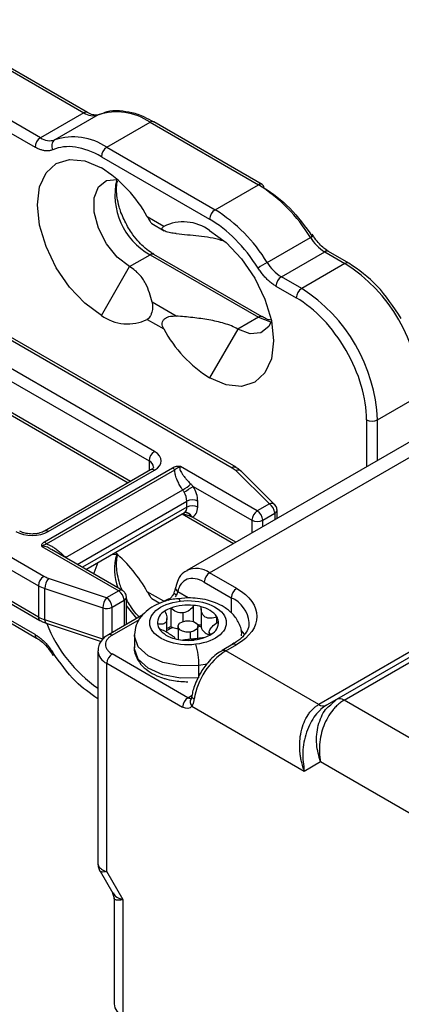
# Model space of a CAD drawing. Header units: millimetres. Extents: x 25 to 1092, y 25 to 838.
# Tile 40 of 81: x 296 to 320, y 671 to 735. Entities that reach past the tile are written whole.
import ezdxf

# ---------------------------------------------------------------- set-up
doc = ezdxf.new("R2010")
doc.units = ezdxf.units.MM
doc.header["$LTSCALE"] = 4

msp = doc.modelspace()

# ---------------------------------------------------------------- linework, layer by layer
for p, q in [((275.444, 743.082), (299.752, 729.049)), ((300.002, 729.073), (275.693, 743.106)), ((296.923, 727.416), (293.942, 729.137)), ((299.752, 729.049), (296.923, 727.416)), ((293.588, 728.525), (296.57, 726.803)), ((300.683, 728.915), (297.854, 727.282)), ((301.253, 726.794), (304.081, 728.427)), ((304.081, 728.427), (311.152, 724.345)), ((311.402, 724.37), (304.331, 728.452)), ((301.253, 726.794), (308.324, 722.712)), ((300.899, 726.182), (307.97, 722.1)), ((308.324, 722.712), (311.152, 724.345)), ((304.97, 721.627), (303.899, 722.246)), ((304.194, 721.805), (305.011, 721.333)), ((311.722, 719.276), (314.551, 720.909)), ((312.654, 718.335), (315.482, 719.968)), ((315.482, 719.968), (316.809, 719.202)), ((317.059, 719.226), (315.732, 719.993)), ((285.838, 719.486), (309.445, 705.858)), ((309.695, 705.883), (286.088, 719.511)), ((302.738, 718.996), (304.081, 719.772)), ((304.081, 719.772), (311.152, 715.69)), ((304.331, 719.797), (304.323, 719.801)), ((311.402, 715.715), (304.331, 719.797)), ((300.899, 715.812), (302.738, 718.996)), ((316.809, 719.202), (313.981, 717.569)), ((317.059, 719.226), (317.066, 719.222)), ((313.981, 717.569), (312.654, 718.335)), ((312.3, 717.723), (313.627, 716.956)), ((305.787, 715.767), (304.215, 716.674)), ((303.899, 715.55), (304.97, 714.932)), ((311.152, 715.69), (309.809, 714.914)), ((311.394, 715.719), (311.402, 715.715)), ((309.809, 714.914), (307.97, 711.73)), ((297.141, 698.755), (273.534, 712.383)), ((304.364, 706.913), (294.111, 712.832)), ((273.181, 711.771), (296.788, 698.143)), ((293.758, 712.22), (304.011, 706.301)), ((318.931, 708.996), (321.759, 710.628)), ((296.788, 696.102), (273.181, 709.729)), ((302.803, 704.957), (293.758, 710.179)), ((293.861, 709.95), (302.657, 704.872)), ((273.284, 709.501), (296.891, 695.873)), ((322.734, 708.533), (306.471, 699.144)), ((307.97, 698.995), (324.234, 708.384)), ((318.223, 708.996), (318.223, 705.929)), ((318.931, 706.337), (318.931, 708.996)), ((305.555, 705.837), (297.178, 701.001)), ((304.011, 706.301), (304.011, 705.654)), ((311.082, 703.035), (306.063, 705.933)), ((304.114, 705.713), (297.185, 701.713)), ((297.319, 700.875), (305.697, 705.712)), ((297.435, 701.688), (304.364, 705.689)), ((309.683, 705.679), (311.871, 703.491)), ((312.225, 703.436), (310.037, 705.624)), ((306.892, 704.638), (310.728, 702.423)), ((340.29, 704.591), (316.249, 690.712)), ((316.749, 690.663), (340.79, 704.541)), ((298.556, 699.993), (306.212, 704.413)), ((339.144, 704.267), (315.102, 690.388)), ((299.322, 699.543), (306.485, 703.679)), ((306.485, 703.29), (299.659, 699.349)), ((306.485, 703.29), (306.485, 703.679)), ((307.193, 703.29), (307.193, 703.679)), ((311.871, 703.491), (311.082, 703.035)), ((312.304, 703.333), (312.219, 703.43)), ((299.893, 699.213), (306.32, 702.923)), ((306.176, 702.84), (309.525, 700.907)), ((306.734, 702.662), (306.279, 702.832)), ((306.32, 702.921), (306.332, 702.928)), ((309.671, 700.992), (306.804, 702.647)), ((311.435, 702.423), (312.225, 702.879)), ((312.225, 702.879), (312.225, 702.466)), ((312.371, 702.55), (312.371, 703.083)), ((310.728, 702.423), (310.728, 701.602)), ((311.435, 702.01), (311.435, 702.423)), ((297.012, 700.708), (302.031, 697.81)), ((302.281, 697.835), (297.635, 700.517)), ((309.738, 697.975), (307.97, 698.995)), ((296.788, 698.143), (296.788, 696.102)), ((301.241, 697.355), (297.452, 698.618)), ((307.617, 698.383), (309.385, 697.363)), ((297.202, 697.959), (300.991, 696.696)), ((297.202, 695.918), (297.202, 697.959)), ((302.031, 697.81), (301.241, 697.355)), ((304.97, 697.131), (303.899, 697.749)), ((306.568, 697.356), (305.885, 697.75)), ((301.595, 696.742), (302.384, 697.198)), ((302.384, 697.198), (302.384, 695.531)), ((302.531, 695.616), (302.531, 697.402)), ((302.614, 697.123), (302.531, 697.302)), ((304.194, 697.309), (304.727, 697.001)), ((306.556, 697.356), (305.931, 697.291)), ((306.92, 695.796), (306.92, 696.865)), ((309.385, 697.363), (309.385, 696.369)), ((296.57, 694.958), (293.588, 696.68)), ((293.692, 696.451), (296.673, 694.729)), ((300.991, 696.696), (300.991, 694.655)), ((303.603, 696.235), (301.356, 694.938)), ((301.595, 695.075), (301.595, 696.742)), ((305.433, 696.685), (305.433, 695.46)), ((306.248, 695.815), (306.248, 696.373)), ((307.419, 696.645), (307.419, 695.468)), ((300.991, 694.655), (297.202, 695.918)), ((297.294, 695.694), (300.882, 694.498)), ((301.606, 694.913), (303.388, 695.942)), ((305.181, 695.101), (305.181, 696.013)), ((308.441, 695.732), (308.441, 696.115)), ((303.056, 694.913), (303.056, 694.097)), ((305.906, 695.485), (305.906, 694.638)), ((306.69, 695.118), (306.69, 694.659)), ((307.206, 694.723), (307.206, 695.485)), ((307.932, 695.113), (307.932, 694.892)), ((305.685, 694.719), (305.685, 694.691)), ((305.694, 694.688), (305.694, 694.719)), ((306.967, 694.6), (306.864, 694.678)), ((309.488, 694.326), (308.781, 693.918)), ((309.031, 693.893), (309.738, 694.301)), ((300.667, 693.892), (300.667, 679.94)), ((306.556, 690.831), (301.606, 693.688)), ((308.775, 693.914), (308.781, 693.918)), ((315.102, 690.388), (309.031, 693.893)), ((301.253, 679.463), (301.253, 693.076)), ((301.253, 693.076), (306.203, 690.219)), ((307.817, 693.028), (307.274, 692.936)), ((307.274, 692.119), (307.274, 692.936)), ((306.556, 690.831), (306.824, 690.985)), ((316.249, 690.712), (315.602, 690.339)), ((315.882, 690.374), (316.249, 690.712)), ((325.295, 685.729), (316.749, 690.663)), ((306.815, 690.273), (314.152, 686.038)), ((314.152, 686.038), (315.213, 686.65)), ((315.213, 686.65), (323.173, 682.055)), ((300.816, 679.486), (301.644, 678.052)), ((302.314, 677.626), (301.253, 679.463)), ((301.637, 678.063), (301.728, 677.725)), ((301.728, 677.725), (301.728, 670.825)), ((302.314, 670.009), (302.314, 677.626))]:
    msp.add_line(p, q)
at = {"flags": 128}
for points in [[(300.899, 715.812), (299.82, 716.6), (298.813, 717.662), (297.949, 718.926), (297.286, 720.307), (296.87, 721.709), (296.727, 723.038), (296.87, 724.203), (297.286, 725.124), (297.949, 725.739), (298.813, 726.006), (299.82, 725.906), (300.899, 725.447)], [(302.738, 718.996), (301.94, 719.62), (301.238, 720.493), (300.717, 721.51), (300.44, 722.55), (300.44, 723.485), (300.717, 724.205), (301.238, 724.621), (301.94, 724.684), (301.989, 724.675)], [(307.97, 721.365), (309.05, 720.578), (310.056, 719.516), (310.92, 718.251), (311.583, 716.871), (312, 715.468), (312.142, 714.139), (312, 712.974), (311.583, 712.053), (310.92, 711.438), (310.056, 711.171), (309.05, 711.271), (307.97, 711.73)], [(314.551, 720.909), (314.615, 720.946), (314.668, 720.974), (314.708, 720.993), (314.733, 721.003), (314.741, 721.002), (314.734, 720.991), (314.71, 720.97), (314.672, 720.94)], [(312.017, 715.463), (311.83, 715.095), (311.309, 714.679), (310.607, 714.616), (309.809, 714.914)], [(311.152, 715.69), (311.95, 715.392), (312.017, 715.383)], [(301.61, 700.205), (301.94, 700.188), (301.989, 700.179)], [(300.427, 698.905), (300.44, 698.989), (300.695, 699.676)], [(305.802, 697.539), (305.739, 697.578), (305.69, 697.615), (305.657, 697.648), (305.641, 697.675), (305.642, 697.692)], [(302.531, 696.852), (302.581, 696.772), (303.189, 695.996)], [(304.97, 697.131), (305.276, 697.285), (305.356, 697.315)], [(306.043, 697.142), (306.003, 697.237), (305.965, 697.296), (305.929, 697.319), (305.928, 697.319)], [(297.202, 695.918), (297.207, 695.843), (297.221, 695.781), (297.244, 695.733), (297.275, 695.703), (297.294, 695.694)], [(306.69, 695.118), (306.436, 695.116), (306.201, 695.171), (306.02, 695.273), (305.92, 695.408), (305.917, 695.554), (306.012, 695.69), (306.19, 695.795), (306.423, 695.852)], [(306.423, 695.852), (306.676, 695.854), (306.912, 695.799), (307.093, 695.697), (307.192, 695.562), (307.195, 695.415), (307.1, 695.28), (306.923, 695.175), (306.69, 695.118)], [(307.274, 692.936), (306.06, 692.913), (304.905, 693.132), (303.949, 693.565), (303.307, 694.162), (303.058, 694.848), (303.057, 694.942)], [(307.419, 695.468), (307.419, 695.462), (307.419, 695.45)], [(310.267, 694.958), (310.252, 694.98), (310.037, 695.234)], [(309.488, 694.326), (309.488, 694.326), (309.542, 694.346), (309.603, 694.348), (309.669, 694.333), (309.738, 694.301)], [(307.274, 692.119), (306.06, 692.097), (304.905, 692.315), (303.949, 692.749), (303.307, 693.345), (303.058, 694.032), (303.056, 694.097)], [(308.781, 693.918), (308.781, 693.918), (308.835, 693.938), (308.896, 693.94), (308.962, 693.925), (309.031, 693.893)], [(306.953, 690.733), (306.89, 690.775), (306.844, 690.82), (306.815, 690.867), (306.804, 690.912), (306.806, 690.936)]]:
    msp.add_lwpolyline(points, dxfattribs=at)
for centre, radius, start, end in [((299.899, 728.842), 0.253, 67.05873, 125.49755), ((300.351, 729.915), 1.054, 235.31884, 288.34718), ((301.893, 725.265), 3.845, 55.31884, 108.34718), ((304.228, 728.223), 0.251, 65.69288, 125.61758), ((297.337, 726.769), 0.768, 122.60548, 177.39452), ((297.523, 728.282), 1.054, 235.31884, 288.34718), ((298.14, 726.895), 0.482, 126.41834, 212.39404), ((299.065, 723.632), 3.845, 55.31884, 108.34718), ((301.667, 726.147), 0.768, 122.60548, 177.39452), ((296.364, 718.191), 8.557, 28.28235, 57.9932), ((306.256, 723.677), 4.47, 166.90893, 240.88538), ((311.299, 724.141), 0.251, 65.69288, 125.61758), ((305.734, 715.587), 10.298, 31.11464, 58.25509), ((311.261, 724.168), 0.246, 353.70115, 54.98667), ((308.738, 722.065), 0.768, 122.60548, 177.39452), ((302.906, 713.955), 10.298, 31.11464, 58.25509), ((306.251, 718.987), 2.934, 54.13549, 115.87878), ((316.966, 722.367), 2.822, 211.11464, 238.25509), ((315.628, 719.763), 0.251, 65.69288, 125.61758), ((304.229, 719.564), 0.255, 68.50944, 125.3678), ((315.347, 712.995), 7.252, 119.98747, 125.49724), ((314.138, 720.734), 2.822, 211.11464, 238.25509), ((316.954, 719.011), 0.24, 64.0346, 127.25429), ((311.012, 710.139), 10.758, 2.60548, 57.39452), ((313.068, 717.688), 0.768, 122.60548, 177.39452), ((314.395, 716.921), 0.768, 122.60548, 177.39452), ((308.184, 708.507), 10.758, 2.60548, 57.39452), ((302.619, 718.19), 2.934, 234.13549, 295.87878), ((311.3, 715.482), 0.256, 68.57856, 125.36156), ((312.506, 718.986), 8.557, 208.28235, 237.9932), ((318.577, 709.678), 0.769, 242.60967, 297.39033), ((304.778, 706.266), 0.768, 122.60548, 177.39452), ((303.827, 705.86), 0.477, 3.07576, 67.35863), ((305.286, 705.391), 0.521, 37.97873, 58.8941), ((309.592, 705.653), 0.252, 66.37534, 125.55787), ((304.218, 705.484), 0.251, 54.38242, 114.30712), ((309.815, 705.363), 0.342, 49.69013, 112.72004), ((305.516, 705.912), 1.653, 294.91446, 317.66752), ((301.219, 713.073), 10.165, 299.98933, 303.91877), ((305.315, 703.636), 1.171, 2.09939, 32.73287), ((306.077, 703.254), 0.41, 306.29431, 5.01787), ((306.839, 702.996), 0.769, 62.60967, 117.39033), ((306.839, 702.607), 0.769, 62.60967, 117.39033), ((312.004, 703.183), 0.336, 48.99997, 113.37085), ((311.457, 702.844), 0.768, 2.60548, 57.39452), ((306.393, 702.496), 0.437, 20.2077, 98.08193), ((306.349, 702.521), 0.41, 20.20345, 91.1926), ((311.496, 702.388), 0.768, 122.60548, 177.39452), ((310.668, 702.388), 0.768, 2.60548, 57.39452), ((312.119, 703.109), 0.254, 294.67223, 353.92473), ((311.082, 703.105), 0.769, 242.60967, 297.39033), ((297.289, 701.491), 0.245, 53.61238, 116.00332), ((296.909, 700.555), 0.521, 37.97873, 58.8941), ((304.922, 699.208), 3.176, 161.92693, 202.19806), ((295.774, 693.249), 9.288, 28.97853, 49.53191), ((297.555, 698.108), 0.768, 122.60548, 177.39452), ((307.09, 697.762), 1.515, 54.48072, 113.79303), ((308.384, 698.348), 0.768, 122.60548, 177.39452), ((297.904, 700.105), 2.257, 240.34879, 251.86755), ((298.239, 697.942), 1.037, 139.36052, 179.04605), ((302.177, 697.606), 0.252, 65.72647, 125.61465), ((301.617, 697.163), 0.768, 2.60548, 57.39452), ((305.007, 697.849), 0.853, 329.42231, 338.70975), ((306.06, 698.012), 0.315, 173.40489, 236.16131), ((310.152, 697.328), 0.768, 122.60548, 177.39452), ((302.028, 696.679), 1.037, 139.36052, 179.04605), ((300.827, 696.707), 0.768, 2.60548, 57.39452), ((302.28, 697.427), 0.252, 294.37782, 354.26895), ((306.553, 693.662), 3.224, 83.46442, 110.33943), ((306.595, 693.759), 3.123, 74.53843, 84.0198), ((308.552, 695.527), 2.015, 6.03836, 65.59533), ((301.238, 697.44), 0.784, 251.63088, 297.06152), ((305.466, 695.683), 0.905, 118.4257, 182.37149), ((306.164, 694.783), 2.038, 111.03132, 123.63971), ((307.07, 695.101), 1.706, 36.48787, 77.89231), ((297.025, 696.071), 0.239, 172.67481, 236.63847), ((297.904, 698.063), 2.257, 240.34879, 251.86755), ((305.882, 698.992), 9.164, 201.19899, 235.31259), ((305.313, 695.748), 0.758, 187.74695, 212.17721), ((306.621, 692.648), 3.007, 74.44829, 79.42904), ((307.646, 695.776), 0.905, 298.4257, 2.37149), ((307.8, 695.712), 0.758, 7.74695, 32.17721), ((296.806, 694.928), 0.238, 172.60681, 237.32804), ((301.46, 694.708), 0.252, 54.44103, 113.63728), ((306.043, 696.359), 1.706, 216.48787, 257.89231), ((306.226, 693.423), 2.186, 111.26464, 118.55299), ((306.235, 693.548), 1.976, 109.63871, 122.23383), ((305.937, 696.599), 1.245, 246.12939, 252.89698), ((306.028, 696.916), 1.575, 253.12863, 265.57627), ((306.637, 692.87), 2.696, 73.12543, 77.82276), ((308.047, 695.599), 0.646, 193.3571, 259.67259), ((306.948, 696.677), 2.038, 291.03132, 303.63971), ((306.517, 697.7), 3.123, 254.53843, 264.0198), ((306.556, 698.014), 3.439, 263.92361, 276.85755), ((306.631, 697.509), 2.928, 276.57291, 290.97501), ((302.5, 692.933), 4.775, 0.03885, 16.8595), ((301.67, 693.995), 1.009, 186.24257, 245.57743), ((302.021, 693.041), 0.768, 122.60548, 177.39452), ((311.584, 689.95), 4.697, 122.92302, 170.40068), ((306.97, 690.184), 0.768, 122.60548, 177.39452), ((306.711, 691.064), 0.28, 236.48804, 282.47809), ((307.101, 690.555), 0.401, 148.83115, 224.5768), ((315.395, 690.797), 0.503, 234.38183, 294.31395), ((316.456, 690.254), 0.503, 54.38183, 114.31395), ((302.729, 670.925), 1.006, 185.6948, 245.62534)]:
    msp.add_arc(centre, radius, start, end)
for points, knots in [([(300.714, 728.938), (300.707, 728.933), (300.646, 728.886), (300.459, 728.894), (300.183, 728.961), (300.028, 729.064), (300, 729.082)], [0, 0, 0, 0, 0.0595239, 0.5354655, 0.9191714, 1, 1, 1, 1]), ([(302.094, 729.168), (302.085, 729.169), (301.79, 729.213), (301.313, 729.153), (300.9, 728.979), (300.729, 728.907)], [0, 0, 0, 0, 0.018554, 0.594532, 1, 1, 1, 1]), ([(304.331, 728.438), (304.129, 728.552), (303.651, 728.822), (302.894, 729.082), (302.36, 729.139), (302.094, 729.168)], [0, 0, 0, 0, 0.2687451, 0.6365807, 1, 1, 1, 1]), ([(297.734, 726.636), (297.707, 726.626), (297.653, 726.604), (297.567, 726.582), (297.478, 726.567), (297.386, 726.561), (297.29, 726.563), (297.159, 726.577), (296.99, 726.614), (296.782, 726.689), (296.641, 726.765), (296.57, 726.803)], [0, 0, 0, 0, 0.083813, 0.167039, 0.24998, 0.332937, 0.416214, 0.500109, 0.667077, 0.832899, 1, 1, 1, 1]), ([(302.614, 721.62), (302.456, 721.927), (302.234, 722.356), (302.032, 722.992), (301.919, 723.505), (301.884, 724.044), (301.904, 724.414), (301.955, 724.561), (301.962, 724.584)], [0, 0, 0, 0, 0.289373, 0.404469, 0.590126, 0.774462, 0.964975, 1, 1, 1, 1]), ([(303.899, 722.246), (303.933, 722.187), (303.994, 722.078), (304.079, 721.94), (304.143, 721.852), (304.182, 721.808), (304.193, 721.808), (304.195, 721.807)], [0, 0, 0, 0, 0.293571, 0.539451, 0.747508, 0.955534, 1, 1, 1, 1]), ([(304.329, 719.817), (304.247, 719.86), (304.022, 719.978), (303.66, 720.285), (303.247, 720.708), (302.896, 721.156), (302.696, 721.486), (302.614, 721.62)], [0, 0, 0, 0, 0.135366, 0.370322, 0.577476, 0.828765, 1, 1, 1, 1]), ([(305.787, 721.156), (305.66, 721.166), (305.534, 721.181), (305.287, 721.228), (305.163, 721.261), (305.011, 721.331), (304.967, 721.358), (304.902, 721.416), (304.881, 721.447), (304.87, 721.507), (304.878, 721.535), (304.912, 721.585), (304.939, 721.608), (304.97, 721.627)], [0, 0, 0, 0, 0.25, 0.25, 0.5, 0.5, 0.625, 0.625, 0.75, 0.75, 0.875, 0.875, 1, 1, 1, 1]), ([(305.787, 721.156), (306.274, 721.108), (307.256, 721.01), (308.313, 720.893), (308.757, 720.716), (308.784, 720.705)], [0, 0, 0, 0, 0.480655, 0.968776, 1, 1, 1, 1]), ([(315.731, 720.001), (315.653, 720.047), (315.483, 720.147), (315.199, 720.406), (314.91, 720.736), (314.744, 721.002), (314.665, 721.129)], [0, 0, 0, 0, 0.207212, 0.455474, 0.739507, 1, 1, 1, 1]), ([(304.215, 716.674), (304.166, 716.882), (304.11, 717.089), (303.971, 717.499), (303.889, 717.703), (303.731, 718.002), (303.672, 718.101), (303.538, 718.297), (303.463, 718.394), (303.207, 718.674), (302.999, 718.846), (302.738, 718.996)], [0, 0, 0, 0, 0.25, 0.25, 0.5, 0.5, 0.625, 0.625, 0.75, 0.75, 1, 1, 1, 1]), ([(312.3, 717.723), (312.264, 717.744), (312.194, 717.786), (312.088, 717.858), (311.984, 717.936), (311.881, 718.021), (311.779, 718.113), (311.645, 718.243), (311.483, 718.42), (311.3, 718.65), (311.191, 718.816), (311.136, 718.899)], [0, 0, 0, 0, 0.083813, 0.167039, 0.24998, 0.332937, 0.416214, 0.500109, 0.667077, 0.832899, 1, 1, 1, 1]), ([(320.486, 715.609), (319.985, 716.368), (318.984, 717.886), (317.701, 718.779), (317.059, 719.226)], [0, 0, 0, 0, 0.5, 1, 1, 1, 1]), ([(318.223, 708.996), (318.223, 710.403), (317.739, 712.033), (316.015, 715.019), (314.846, 716.253), (313.627, 716.956)], [0, 0, 0, 0, 0.5, 0.5, 1, 1, 1, 1]), ([(304.215, 716.674), (304.232, 716.601), (304.242, 716.52), (304.245, 716.332), (304.237, 716.222), (304.201, 716.044), (304.184, 715.982), (304.141, 715.861), (304.115, 715.803), (304.057, 715.704), (304.026, 715.662), (303.963, 715.595), (303.931, 715.57), (303.899, 715.55)], [0, 0, 0, 0, 0.25, 0.25, 0.5, 0.5, 0.625, 0.625, 0.75, 0.75, 0.875, 0.875, 1, 1, 1, 1]), ([(304.97, 714.932), (304.907, 715.044), (304.864, 715.169), (304.881, 715.36), (304.901, 715.421), (304.966, 715.529), (305.011, 715.575), (305.111, 715.65), (305.168, 715.679), (305.285, 715.724), (305.346, 715.74), (305.534, 715.774), (305.66, 715.777), (305.787, 715.767)], [0, 0, 0, 0, 0.25, 0.25, 0.375, 0.375, 0.5, 0.5, 0.625, 0.625, 0.75, 0.75, 1, 1, 1, 1]), ([(309.809, 714.914), (309.548, 715.065), (309.251, 715.185), (308.765, 715.333), (308.597, 715.377), (308.259, 715.454), (308.088, 715.487), (307.57, 715.579), (307.218, 715.626), (306.507, 715.706), (306.147, 715.739), (305.787, 715.767)], [0, 0, 0, 0, 0.25, 0.25, 0.375, 0.375, 0.5, 0.5, 0.75, 0.75, 1, 1, 1, 1]), ([(311.934, 715.506), (311.857, 715.519), (311.696, 715.547), (311.501, 715.67), (311.4, 715.735)], [0, 0, 0, 0, 0.4761012, 1, 1, 1, 1]), ([(304.298, 705.883), (304.301, 705.88), (304.305, 705.876), (304.211, 705.765), (304.125, 705.723), (304.109, 705.715)], [0, 0, 0, 0, 0.564991, 0.918986, 1, 1, 1, 1]), ([(306.063, 705.933), (306.02, 705.945), (305.971, 705.948), (305.877, 705.944), (305.831, 705.937), (305.7, 705.907), (305.621, 705.875), (305.555, 705.837)], [0, 0, 0, 0, 0.25, 0.25, 0.5, 0.5, 1, 1, 1, 1]), ([(305.697, 705.712), (305.734, 705.756), (305.781, 705.798), (305.865, 705.852), (305.896, 705.869), (305.948, 705.892), (305.966, 705.9), (306.007, 705.915), (306.029, 705.923), (306.063, 705.933)], [0, 0, 0, 0, 0.5, 0.5, 0.75, 0.75, 0.875, 0.875, 1, 1, 1, 1]), ([(306.063, 705.933), (306.055, 705.928), (306.04, 705.917), (306.025, 705.895), (306.015, 705.868), (306.012, 705.836), (306.016, 705.775), (306.049, 705.672), (306.125, 705.529), (306.239, 705.36), (306.378, 705.183), (306.547, 704.992), (306.67, 704.868), (306.738, 704.799)], [0, 0, 0, 0, 0.020479, 0.042124, 0.065862, 0.092401, 0.122252, 0.216385, 0.339792, 0.479493, 0.650849, 0.806566, 1, 1, 1, 1]), ([(310.016, 705.61), (309.968, 705.67), (309.881, 705.778), (309.747, 705.846), (309.687, 705.876)], [0, 0, 0, 0, 0.553042, 1, 1, 1, 1]), ([(306.212, 704.413), (306.18, 704.461), (306.115, 704.556), (306.028, 704.699), (305.95, 704.84), (305.882, 704.979), (305.819, 705.127), (305.764, 705.28), (305.723, 705.434), (305.698, 705.578), (305.697, 705.668), (305.697, 705.712)], [0, 0, 0, 0, 0.1168265, 0.2302295, 0.3404825, 0.4478833, 0.5527539, 0.6773427, 0.7927074, 0.8998453, 1, 1, 1, 1]), ([(306.738, 704.799), (306.764, 704.772), (306.816, 704.721), (306.867, 704.665), (306.892, 704.638)], [0, 0, 0, 0, 0.514603, 1, 1, 1, 1]), ([(306.3, 704.269), (306.287, 704.291), (306.257, 704.34), (306.228, 704.387), (306.212, 704.413)], [0, 0, 0, 0, 0.4564998, 1, 1, 1, 1]), ([(312.369, 703.082), (312.37, 703.086), (312.377, 703.131), (312.356, 703.22), (312.321, 703.295), (312.304, 703.333)], [0, 0, 0, 0, 0.044946, 0.523261, 1, 1, 1, 1]), ([(296.374, 701.526), (296.24, 701.533), (296.055, 701.543), (295.819, 701.602), (295.671, 701.653), (295.596, 701.697), (295.568, 701.714)], [0, 0, 0, 0, 0.423643, 0.587987, 0.842927, 1, 1, 1, 1]), ([(297.179, 701.714), (297.142, 701.693), (297.062, 701.647), (296.885, 701.589), (296.654, 701.538), (296.475, 701.531), (296.374, 701.526)], [0, 0, 0, 0, 0.200796, 0.428463, 0.679927, 1, 1, 1, 1]), ([(297.178, 701.001), (297.112, 700.962), (297.056, 700.917), (297.004, 700.842), (296.992, 700.815), (296.986, 700.761), (296.991, 700.732), (297.012, 700.708)], [0, 0, 0, 0, 0.5, 0.5, 0.75, 0.75, 1, 1, 1, 1]), ([(297.012, 700.708), (297.029, 700.727), (297.039, 700.738), (297.06, 700.759), (297.07, 700.767), (297.101, 700.792), (297.124, 700.806), (297.198, 700.843), (297.256, 700.862), (297.319, 700.875)], [0, 0, 0, 0, 0.125, 0.125, 0.25, 0.25, 0.5, 0.5, 1, 1, 1, 1]), ([(297.628, 700.507), (297.596, 700.53), (297.473, 700.621), (297.282, 700.7), (297.11, 700.729), (297.046, 700.723), (297.023, 700.713), (297.012, 700.708)], [0, 0, 0, 0, 0.181066, 0.705263, 0.870343, 0.937838, 1, 1, 1, 1]), ([(297.319, 700.875), (297.351, 700.865), (297.415, 700.844), (297.512, 700.802), (297.612, 700.754), (297.714, 700.696), (297.819, 700.631), (297.963, 700.532), (298.144, 700.392), (298.356, 700.203), (298.489, 700.065), (298.556, 699.993)], [0, 0, 0, 0, 0.066015, 0.134954, 0.207227, 0.283187, 0.36314, 0.447348, 0.623302, 0.807059, 1, 1, 1, 1]), ([(302.268, 697.862), (302.238, 697.924), (302.147, 698.108), (302.036, 698.496), (301.918, 699.008), (301.883, 699.55), (301.91, 699.951), (301.972, 700.124), (301.99, 700.174)], [0, 0, 0, 0, 0.071572, 0.213356, 0.442063, 0.669142, 0.903831, 1, 1, 1, 1]), ([(306.496, 699.124), (306.426, 699.092), (306.167, 698.977), (305.894, 698.589), (305.8, 698.211), (305.758, 698.045)], [0, 0, 0, 0, 0.173493, 0.637844, 1, 1, 1, 1]), ([(307.617, 698.383), (307.209, 698.618), (306.814, 698.684), (306.183, 698.453), (305.966, 698.164), (305.885, 697.75)], [0, 0, 0, 0, 0.5, 0.5, 1, 1, 1, 1]), ([(302.464, 697.652), (302.425, 697.706), (302.374, 697.779), (302.299, 697.823), (302.28, 697.834)], [0, 0, 0, 0, 0.751589, 1, 1, 1, 1]), ([(302.529, 697.402), (302.53, 697.406), (302.537, 697.45), (302.516, 697.539), (302.481, 697.614), (302.464, 697.652)], [0, 0, 0, 0, 0.040981, 0.521281, 1, 1, 1, 1]), ([(303.899, 697.749), (303.933, 697.69), (303.994, 697.582), (304.079, 697.444), (304.143, 697.356), (304.182, 697.312), (304.193, 697.311), (304.195, 697.311)], [0, 0, 0, 0, 0.293571, 0.539451, 0.747508, 0.955534, 1, 1, 1, 1]), ([(305.563, 697.528), (305.524, 697.468), (305.47, 697.385), (305.383, 697.289), (305.316, 697.229), (305.264, 697.192), (305.247, 697.184), (305.246, 697.183)], [0, 0, 0, 0, 0.38589, 0.535908, 0.767688, 0.9914, 1, 1, 1, 1]), ([(305.641, 697.692), (305.639, 697.686), (305.62, 697.632), (305.59, 697.577), (305.563, 697.528)], [0, 0, 0, 0, 0.1085054, 1, 1, 1, 1]), ([(305.748, 698.051), (305.736, 697.997), (305.713, 697.89), (305.665, 697.758), (305.642, 697.693)], [0, 0, 0, 0, 0.505306, 1, 1, 1, 1]), ([(303.369, 696.099), (303.338, 696.131), (303.157, 696.314), (302.897, 696.662), (302.696, 696.99), (302.614, 697.123)], [0, 0, 0, 0, 0.108658, 0.638769, 1, 1, 1, 1]), ([(305.931, 697.291), (305.778, 697.281), (305.483, 697.261), (304.996, 697.121), (304.467, 696.918), (303.922, 696.582), (303.467, 696.138), (303.131, 695.585), (303.089, 695.162), (303.069, 694.957)], [0, 0, 0, 0, 0.101698, 0.195032, 0.348242, 0.503401, 0.66846, 0.839088, 1, 1, 1, 1]), ([(307.069, 694.317), (305.719, 694.154), (304.393, 694.654), (303.826, 696.213), (304.693, 696.979), (306.043, 697.142)], [0, 0, 0, 0, 0.5, 0.5, 1, 1, 1, 1]), ([(306.043, 697.142), (307.394, 697.306), (308.72, 696.806), (309.286, 695.246), (308.42, 694.481), (307.069, 694.317)], [0, 0, 0, 0, 0.5, 0.5, 1, 1, 1, 1]), ([(306.92, 696.865), (306.854, 696.742), (306.764, 696.63), (306.536, 696.454), (306.398, 696.391), (306.248, 696.373)], [0, 0, 0, 0, 0.5, 0.5, 1, 1, 1, 1]), ([(310.044, 694.869), (310.048, 694.893), (310.101, 695.17), (309.916, 695.706), (309.509, 696.312), (308.96, 696.744), (308.393, 697.027), (307.806, 697.217), (307.2, 697.334), (306.766, 697.349), (306.556, 697.356)], [0, 0, 0, 0, 0.016165, 0.19124, 0.358015, 0.511181, 0.643728, 0.753475, 0.880658, 1, 1, 1, 1]), ([(305.035, 696.479), (305.106, 696.358), (305.154, 696.232), (305.191, 695.992), (305.178, 695.879), (305.085, 695.714), (305.004, 695.662), (304.806, 695.618), (304.689, 695.623), (304.562, 695.646)], [0, 0, 0, 0, 0.25, 0.25, 0.5, 0.5, 0.75, 0.75, 1, 1, 1, 1]), ([(306.248, 696.373), (306.099, 696.355), (305.947, 696.382), (305.668, 696.498), (305.542, 696.583), (305.433, 696.685)], [0, 0, 0, 0, 0.5, 0.5, 1, 1, 1, 1]), ([(308.441, 696.115), (308.304, 696.06), (308.166, 696.025), (307.901, 696.013), (307.775, 696.038), (307.574, 696.167), (307.5, 696.27), (307.419, 696.505), (307.409, 696.637), (307.427, 696.769)], [0, 0, 0, 0, 0.25, 0.25, 0.5, 0.5, 0.75, 0.75, 1, 1, 1, 1]), ([(296.899, 695.88), (296.952, 695.846), (297.075, 695.767), (297.227, 695.722), (297.313, 695.696)], [0, 0, 0, 0, 0.433579, 1, 1, 1, 1]), ([(308.077, 694.98), (308.006, 694.995), (307.958, 695.021), (307.922, 695.109), (307.934, 695.172), (308.028, 695.337), (308.108, 695.438), (308.306, 695.635), (308.424, 695.73), (308.551, 695.814)], [0, 0, 0, 0, 0.25, 0.25, 0.5, 0.5, 0.75, 0.75, 1, 1, 1, 1]), ([(310.539, 695.735), (310.531, 695.592), (310.516, 695.325), (310.241, 694.917), (309.905, 694.576), (309.59, 694.404), (309.466, 694.336)], [0, 0, 0, 0, 0.309322, 0.581248, 0.834714, 1, 1, 1, 1]), ([(296.57, 694.958), (296.605, 694.937), (296.676, 694.895), (296.781, 694.823), (296.886, 694.745), (296.989, 694.66), (297.091, 694.568), (297.225, 694.438), (297.387, 694.261), (297.57, 694.031), (297.679, 693.865), (297.734, 693.782)], [0, 0, 0, 0, 0.083813, 0.167039, 0.24998, 0.332937, 0.416214, 0.500109, 0.667077, 0.832899, 1, 1, 1, 1]), ([(301.363, 694.931), (301.329, 694.915), (301.161, 694.833), (300.93, 694.61), (300.7, 694.269), (300.687, 694.004), (300.681, 693.882)], [0, 0, 0, 0, 0.079421, 0.390997, 0.720638, 1, 1, 1, 1]), ([(301.606, 694.913), (301.58, 694.897), (301.528, 694.866), (301.458, 694.815), (301.394, 694.761), (301.338, 694.704), (301.262, 694.612), (301.187, 694.478), (301.157, 694.301), (301.187, 694.124), (301.269, 693.976), (301.373, 693.859), (301.478, 693.768), (301.563, 693.715), (301.606, 693.688)], [0, 0, 0, 0, 0.048277, 0.096159, 0.14392, 0.191837, 0.240186, 0.370003, 0.500048, 0.629866, 0.759911, 0.840105, 0.919707, 1, 1, 1, 1]), ([(304.671, 695.344), (304.787, 695.301), (304.901, 695.249), (305.072, 695.163), (305.127, 695.133), (305.235, 695.073), (305.287, 695.042), (305.431, 694.954), (305.514, 694.9), (305.633, 694.812), (305.67, 694.776), (305.685, 694.747)], [0, 0, 0, 0, 0.25, 0.25, 0.375, 0.375, 0.5, 0.5, 0.75, 0.75, 1, 1, 1, 1]), ([(296.675, 694.721), (296.752, 694.675), (296.922, 694.575), (297.206, 694.316), (297.495, 693.986), (297.661, 693.72), (297.74, 693.593)], [0, 0, 0, 0, 0.2071732, 0.4554475, 0.7394942, 1, 1, 1, 1]), ([(303.079, 694.296), (303.074, 694.278), (303.002, 694.047), (303.115, 693.572), (303.433, 693.013), (303.927, 692.578), (304.456, 692.276), (304.846, 692.144), (305.01, 692.089)], [0, 0, 0, 0, 0.019172, 0.248119, 0.470865, 0.667469, 0.860913, 1, 1, 1, 1]), ([(306.192, 694.595), (306.258, 694.611), (306.349, 694.623), (306.577, 694.647), (306.715, 694.66), (306.864, 694.678)], [0, 0, 0, 0, 0.5, 0.5, 1, 1, 1, 1]), ([(306.864, 694.678), (307.013, 694.696), (307.166, 694.719), (307.444, 694.756), (307.571, 694.77), (307.68, 694.775)], [0, 0, 0, 0, 0.5, 0.5, 1, 1, 1, 1]), ([(300.667, 690.764), (300.167, 691.11), (299.086, 691.859), (298.206, 693.11), (297.734, 693.782)], [0, 0, 0, 0, 0.463131, 1, 1, 1, 1]), ([(308.783, 693.902), (308.725, 693.873), (308.53, 693.777), (308.212, 693.508), (307.766, 693.063), (307.505, 692.659), (307.348, 692.415)], [0, 0, 0, 0, 0.104313, 0.350047, 0.607835, 1, 1, 1, 1]), ([(307.348, 692.415), (307.196, 692.108), (306.987, 691.685), (306.844, 691.18), (306.824, 690.999), (306.817, 690.934)], [0, 0, 0, 0, 0.628432, 0.866674, 1, 1, 1, 1]), ([(305.01, 692.089), (305.021, 692.085), (305.209, 692.016), (305.723, 691.91), (306.241, 691.882), (306.556, 691.865)], [0, 0, 0, 0, 0.0252152, 0.4081379, 1, 1, 1, 1]), ([(306.805, 690.931), (306.796, 690.886), (306.783, 690.82), (306.765, 690.774), (306.76, 690.766), (306.758, 690.762)], [0, 0, 0, 0, 0.509411, 0.756135, 1, 1, 1, 1]), ([(306.953, 690.733), (306.947, 690.702), (306.937, 690.64), (306.918, 690.554), (306.897, 690.474), (306.872, 690.4), (306.846, 690.333), (306.825, 690.293), (306.815, 690.273)], [0, 0, 0, 0, 0.171962, 0.340576, 0.506737, 0.671384, 0.835481, 1, 1, 1, 1]), ([(314.152, 686.038), (314.129, 686.101), (314.085, 686.225), (314.03, 686.408), (313.985, 686.581), (313.949, 686.743), (313.92, 686.893), (313.898, 687.032), (313.882, 687.157), (313.849, 687.474), (313.841, 687.964), (313.931, 688.623), (314.114, 689.213), (314.342, 689.643), (314.555, 689.927), (314.725, 690.108), (314.906, 690.265), (315.037, 690.347), (315.102, 690.388)], [0, 0, 0, 0, 0.041202, 0.079721, 0.115557, 0.14871, 0.179181, 0.20697, 0.232077, 0.254503, 0.396299, 0.521213, 0.652328, 0.774529, 0.831908, 0.888518, 0.944501, 1, 1, 1, 1]), ([(315.213, 686.65), (315.105, 687.023), (314.935, 687.607), (314.951, 688.422), (315.053, 689.036), (315.252, 689.583), (315.511, 690.077), (315.763, 690.278), (315.882, 690.374)], [0, 0, 0, 0, 0.277531, 0.435289, 0.57658, 0.72778, 0.87139, 1, 1, 1, 1]), ([(316.749, 690.663), (316.711, 690.64), (316.636, 690.595), (316.525, 690.517), (316.417, 690.432), (316.31, 690.339), (316.206, 690.239), (316.106, 690.131), (315.921, 689.915), (315.67, 689.546), (315.412, 689), (315.227, 688.394), (315.152, 687.907), (315.133, 687.531), (315.134, 687.27), (315.155, 686.968), (315.193, 686.761), (315.213, 686.65)], [0, 0, 0, 0, 0.033334, 0.066791, 0.100379, 0.134105, 0.167975, 0.201997, 0.236177, 0.361844, 0.494171, 0.617807, 0.755873, 0.8017, 0.857665, 0.923766, 1, 1, 1, 1]), ([(315.202, 690.039), (315.087, 689.922), (314.844, 689.673), (314.534, 689.17), (314.198, 688.373), (313.984, 687.259), (314.097, 686.438), (314.152, 686.038)], [0, 0, 0, 0, 0.123149, 0.261911, 0.410815, 0.712295, 1, 1, 1, 1]), ([(315.602, 690.339), (315.468, 690.26), (315.327, 690.177), (315.208, 690.045), (315.202, 690.039)], [0, 0, 0, 0, 0.953822, 1, 1, 1, 1]), ([(300.667, 680.04), (300.675, 679.934), (300.69, 679.736), (300.776, 679.566), (300.816, 679.487)], [0, 0, 0, 0, 0.534622, 1, 1, 1, 1]), ([(300.667, 680.04), (300.668, 680.021), (300.669, 679.983), (300.682, 679.926), (300.703, 679.868), (300.735, 679.81), (300.777, 679.752), (300.836, 679.69), (300.924, 679.619), (301.058, 679.537), (301.184, 679.489), (301.253, 679.463)], [0, 0, 0, 0, 0.078711, 0.160519, 0.245429, 0.333446, 0.424574, 0.518817, 0.643804, 0.804207, 1, 1, 1, 1]), ([(301.253, 679.463), (301.123, 679.448), (300.919, 679.424), (300.821, 679.457), (300.819, 679.485), (300.819, 679.488)], [0, 0, 0, 0, 0.612505, 0.961633, 1, 1, 1, 1]), ([(301.679, 678.072), (301.714, 678), (301.807, 677.809), (302.12, 677.696), (302.314, 677.626)], [0, 0, 0, 0, 0.378362, 1, 1, 1, 1]), ([(302.314, 677.626), (302.282, 677.622), (302.22, 677.614), (302.14, 677.607), (302.071, 677.603), (302.013, 677.602), (301.965, 677.603), (301.925, 677.606), (301.872, 677.612), (301.814, 677.626), (301.763, 677.652), (301.733, 677.685), (301.73, 677.712), (301.728, 677.725)], [0, 0, 0, 0, 0.0902465, 0.1737243, 0.2504339, 0.3203756, 0.3835504, 0.4399595, 0.489605, 0.6298337, 0.7615832, 0.8849376, 1, 1, 1, 1])]:
    msp.add_open_spline(points, degree=3, knots=knots)
for points in [[(300.899, 726.182), (299.735, 726.854), (298.61, 727.016), (297.734, 726.636)], [(311.506, 724.141), (312.67, 723.469), (313.795, 722.332), (314.672, 720.94)], [(311.136, 718.899), (310.26, 720.291), (309.135, 721.428), (307.97, 722.1)], [(304.364, 705.689), (304.95, 706.027), (304.95, 706.575), (304.364, 706.913)], [(309.445, 705.858), (309.537, 705.805), (309.618, 705.744), (309.683, 705.679)], [(307.193, 703.679), (307.193, 703.978), (307.083, 704.326), (306.892, 704.638)], [(306.804, 702.647), (307.048, 702.705), (307.193, 702.945), (307.193, 703.29)], [(306.804, 702.647), (306.78, 702.652), (306.757, 702.657), (306.734, 702.662)], [(295.313, 701.688), (295.899, 701.35), (296.849, 701.35), (297.435, 701.688)], [(297.452, 698.618), (297.338, 698.656), (297.234, 698.702), (297.141, 698.755)], [(305.885, 697.75), (305.86, 697.694), (305.833, 697.619), (305.802, 697.539)], [(309.738, 697.975), (311.494, 696.961), (311.494, 695.315), (309.738, 694.301)], [(306.815, 690.273), (306.689, 690.094), (306.455, 690.073), (306.203, 690.219)]]:
    msp.add_open_spline(points, degree=3)

doc.saveas('drawing.dxf')
